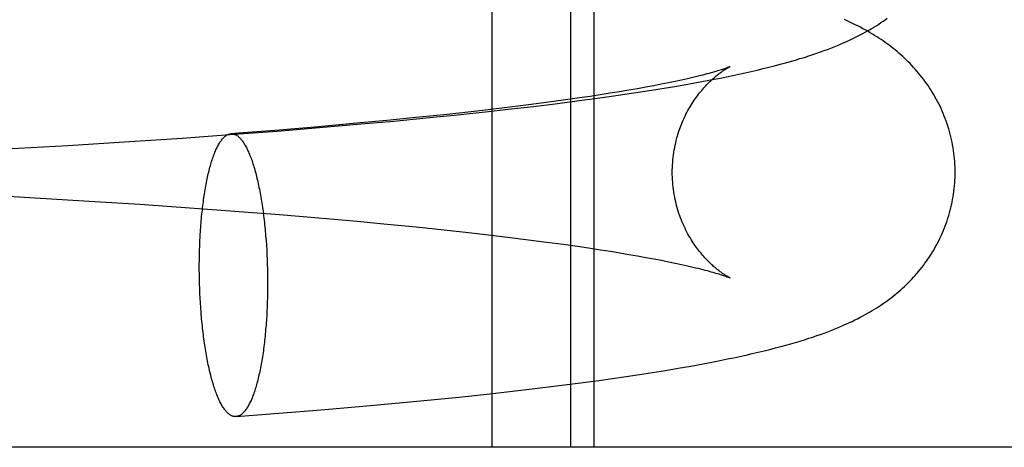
# Model space of a CAD drawing. Header units: inches. Extents: x 0 to 278, y 0 to 180.
# Tile 48 of 78: x 92.209 to 92.3448, y 91.7541 to 91.813. Entities that reach past the tile are written whole.
import ezdxf

# ---------------------------------------------------------------- set-up
doc = ezdxf.new("R2010")
doc.units = ezdxf.units.IN
doc.header["$LTSCALE"] = 15.310625
doc.header["$MEASUREMENT"] = 0
doc.linetypes.add('HIDDEN', pattern=[0.2, 0.1, -0.1])
doc.layers.add('DEFAULT_2', color=8, linetype='HIDDEN')

msp = doc.modelspace()

# ---------------------------------------------------------------- linework, layer by layer
at = {"layer": 'DEFAULT_2', "color": 8, "linetype": 'HIDDEN'}
for p, q in [((92.27421, 91.75406), (92.27421, 91.91031)), ((92.28504, 91.75406), (92.28504, 91.91031)), ((92.28828, 91.75406), (92.28828, 91.91031)), ((92.2985, 91.80431), (92.29751, 91.80411)), ((92.29943, 91.8045), (92.2985, 91.80431)), ((92.3003, 91.80469), (92.29943, 91.8045)), ((92.30112, 91.80487), (92.3003, 91.80469)), ((92.30188, 91.80504), (92.30112, 91.80487)), ((92.30141, 91.80416), (92.30312, 91.80448)), ((92.30312, 91.80448), (92.30483, 91.8048)), ((92.29177, 91.80308), (92.29047, 91.80287)), ((92.29303, 91.80329), (92.29177, 91.80308)), ((92.2925, 91.80273), (92.29434, 91.803)), ((92.29423, 91.8035), (92.29303, 91.80329)), ((92.29538, 91.8037), (92.29423, 91.8035)), ((92.29434, 91.803), (92.29615, 91.80328)), ((92.29647, 91.80391), (92.29538, 91.8037)), ((92.29615, 91.80328), (92.29793, 91.80357)), ((92.29751, 91.80411), (92.29647, 91.80391)), ((92.29793, 91.80357), (92.29968, 91.80386)), ((92.29968, 91.80386), (92.30141, 91.80416)), ((92.28164, 91.80159), (92.27919, 91.80127)), ((92.284, 91.80191), (92.28164, 91.80159)), ((92.2829, 91.80143), (92.28585, 91.80181)), ((92.28626, 91.80223), (92.284, 91.80191)), ((92.28585, 91.80181), (92.28874, 91.80219)), ((92.28771, 91.80244), (92.28626, 91.80223)), ((92.28911, 91.80266), (92.28771, 91.80244)), ((92.28874, 91.80219), (92.29063, 91.80246)), ((92.29047, 91.80287), (92.28911, 91.80266)), ((92.29063, 91.80246), (92.2925, 91.80273)), ((92.27129, 91.80032), (92.26754, 91.79991)), ((92.26943, 91.7999), (92.27369, 91.80035)), ((92.27401, 91.80064), (92.27129, 91.80032)), ((92.27369, 91.80035), (92.27682, 91.8007)), ((92.27664, 91.80095), (92.27401, 91.80064)), ((92.27919, 91.80127), (92.27664, 91.80095)), ((92.27682, 91.8007), (92.27989, 91.80106)), ((92.27989, 91.80106), (92.2829, 91.80143)), ((92.25965, 91.79912), (92.25553, 91.79873)), ((92.25613, 91.79863), (92.26065, 91.79904)), ((92.26366, 91.79951), (92.25965, 91.79912)), ((92.26065, 91.79904), (92.26508, 91.79946)), ((92.26754, 91.79991), (92.26366, 91.79951)), ((92.26508, 91.79946), (92.26943, 91.7999)), ((92.23861, 91.79721), (92.24454, 91.79766)), ((92.24454, 91.79766), (92.25038, 91.79813)), ((92.25024, 91.79826), (92.24481, 91.7978)), ((92.25553, 91.79873), (92.25024, 91.79826)), ((92.25038, 91.79813), (92.25613, 91.79863)), ((92.21566, 91.79568), (92.22416, 91.79621)), ((92.22416, 91.79621), (92.23142, 91.79669)), ((92.23142, 91.79669), (92.23861, 91.79721)), ((92.20716, 91.7952), (92.21566, 91.79568)), ((92.20104, 91.78903), (92.21042, 91.78851)), ((92.21042, 91.78851), (92.21862, 91.78801)), ((92.21862, 91.78801), (92.22561, 91.78756)), ((92.22561, 91.78756), (92.23251, 91.78708)), ((92.23251, 91.78708), (92.23931, 91.78658)), ((92.23931, 91.78658), (92.24486, 91.78614)), ((92.24486, 91.78614), (92.25029, 91.78569)), ((92.25029, 91.78569), (92.25558, 91.78521)), ((92.25558, 91.78521), (92.25969, 91.78483)), ((92.25969, 91.78483), (92.2637, 91.78443)), ((92.2637, 91.78443), (92.26758, 91.78403)), ((92.26758, 91.78403), (92.27132, 91.78362)), ((92.24295, 91.7832), (92.243, 91.78256)), ((92.243, 91.78256), (92.24305, 91.78192)), ((92.27132, 91.78362), (92.27404, 91.78331)), ((92.27404, 91.78331), (92.27667, 91.78299)), ((92.27667, 91.78299), (92.27922, 91.78268)), ((92.27922, 91.78268), (92.28167, 91.78236)), ((92.23383, 91.78118), (92.23386, 91.78182)), ((92.23386, 91.78182), (92.23388, 91.78247)), ((92.24305, 91.78192), (92.24309, 91.78127)), ((92.24309, 91.78127), (92.24312, 91.78062)), ((92.28167, 91.78236), (92.28403, 91.78204)), ((92.28403, 91.78204), (92.28629, 91.78172)), ((92.28629, 91.78172), (92.28774, 91.7815)), ((92.28774, 91.7815), (92.28914, 91.78129)), ((92.28914, 91.78129), (92.29049, 91.78108)), ((92.2338, 91.77922), (92.23381, 91.77987)), ((92.23381, 91.77987), (92.23382, 91.78053)), ((92.23382, 91.78053), (92.23383, 91.78118)), ((92.24312, 91.78062), (92.24315, 91.77997)), ((92.24315, 91.77997), (92.24317, 91.77932)), ((92.29049, 91.78108), (92.29179, 91.78086)), ((92.29179, 91.78086), (92.29304, 91.78065)), ((92.29304, 91.78065), (92.29424, 91.78045)), ((92.29424, 91.78045), (92.29539, 91.78024)), ((92.29539, 91.78024), (92.29649, 91.78004)), ((92.29649, 91.78004), (92.29753, 91.77984)), ((92.29753, 91.77984), (92.29851, 91.77964)), ((92.2338, 91.77856), (92.2338, 91.77922)), ((92.23381, 91.7779), (92.2338, 91.77856)), ((92.24317, 91.77932), (92.24319, 91.77866)), ((92.24319, 91.77866), (92.24321, 91.778)), ((92.29851, 91.77964), (92.29944, 91.77945)), ((92.29944, 91.77945), (92.30032, 91.77926)), ((92.30032, 91.77926), (92.30113, 91.77908)), ((92.23382, 91.77724), (92.23381, 91.7779)), ((92.23383, 91.77658), (92.23382, 91.77724)), ((92.24321, 91.778), (92.24321, 91.77734)), ((92.24321, 91.77734), (92.24322, 91.77668)), ((92.23386, 91.77593), (92.23383, 91.77658)), ((92.23388, 91.77527), (92.23386, 91.77593)), ((92.24322, 91.77668), (92.24321, 91.77603)), ((92.24321, 91.77603), (92.24321, 91.77537)), ((92.23391, 91.77462), (92.23388, 91.77527)), ((92.23395, 91.77397), (92.23391, 91.77462)), ((92.24319, 91.77472), (92.24317, 91.77407)), ((92.24321, 91.77537), (92.24319, 91.77472)), ((92.23399, 91.77333), (92.23395, 91.77397)), ((92.23404, 91.77269), (92.23399, 91.77333)), ((92.24317, 91.77407), (92.24315, 91.77343)), ((92.29809, 91.76466), (92.29985, 91.76496)), ((92.29985, 91.76496), (92.30158, 91.76526)), ((92.30158, 91.76526), (92.30328, 91.76557)), ((92.30328, 91.76557), (92.30497, 91.76589)), ((92.28891, 91.76328), (92.2908, 91.76355)), ((92.2908, 91.76355), (92.29266, 91.76382)), ((92.29266, 91.76382), (92.2945, 91.76409)), ((92.2945, 91.76409), (92.29631, 91.76437)), ((92.29631, 91.76437), (92.29809, 91.76466)), ((92.28008, 91.76215), (92.28308, 91.76252)), ((92.28308, 91.76252), (92.28603, 91.76289)), ((92.28603, 91.76289), (92.28891, 91.76328)), ((92.26528, 91.76055), (92.26963, 91.76099)), ((92.26963, 91.76099), (92.27388, 91.76144)), ((92.27388, 91.76144), (92.27701, 91.76179)), ((92.27701, 91.76179), (92.28008, 91.76215)), ((92.2506, 91.75922), (92.25634, 91.75971)), ((92.25634, 91.75971), (92.26085, 91.76012)), ((92.26085, 91.76012), (92.26528, 91.76055)), ((92.23886, 91.75829), (92.24476, 91.75874)), ((92.24476, 91.75874), (92.2506, 91.75922)), ((92.58921, 91.75406), (92.11161, 91.75406))]:
    msp.add_line(p, q, dxfattribs=at)
for points in [[(92.30483, 91.8048), (92.30568, 91.80497), (92.30653, 91.80514), (92.30738, 91.80532), (92.30823, 91.8055), (92.30907, 91.80568), (92.3099, 91.80587), (92.31073, 91.80606), (92.31155, 91.80626), (92.31236, 91.80646), (92.31315, 91.80666), (92.31392, 91.80686), (92.31465, 91.80706), (92.31535, 91.80725), (92.31602, 91.80745), (92.31665, 91.80764), (92.31726, 91.80782), (92.31785, 91.80801), (92.31841, 91.8082), (92.31895, 91.80838), (92.31948, 91.80856), (92.31998, 91.80874), (92.32046, 91.80892), (92.32092, 91.8091), (92.32137, 91.80928), (92.32181, 91.80945), (92.32224, 91.80963), (92.32265, 91.80981), (92.32306, 91.80999), (92.32346, 91.81017), (92.32385, 91.81036), (92.32423, 91.81054), (92.3246, 91.81072), (92.32496, 91.81091), (92.32531, 91.8111), (92.32565, 91.81128), (92.32598, 91.81147), (92.32631, 91.81166), (92.32662, 91.81184), (92.32693, 91.81203), (92.32723, 91.81222), (92.32753, 91.81241), (92.32782, 91.8126), (92.32811, 91.8128), (92.32839, 91.813), (92.32867, 91.8132)], [(92.33804, 91.79197), (92.33804, 91.79233), (92.33803, 91.79271), (92.33801, 91.79309), (92.33799, 91.79347), (92.33795, 91.79385), (92.33792, 91.79423), (92.33787, 91.79461), (92.33782, 91.79499), (92.33776, 91.79536), (92.3377, 91.79574), (92.33763, 91.79611), (92.33755, 91.79648), (92.33746, 91.79685), (92.33737, 91.79722), (92.33727, 91.79759), (92.33717, 91.79795), (92.33706, 91.79831), (92.33694, 91.79867), (92.33682, 91.79902), (92.33669, 91.79937), (92.33655, 91.79972), (92.33641, 91.80007), (92.33627, 91.80041), (92.33611, 91.80075), (92.33596, 91.80109), (92.33579, 91.80142), (92.33562, 91.80175), (92.33545, 91.80207), (92.33527, 91.80239), (92.33509, 91.80271), (92.3349, 91.80302), (92.33471, 91.80333), (92.33451, 91.80363), (92.33431, 91.80393), (92.3341, 91.80423), (92.33389, 91.80452), (92.33368, 91.80481), (92.33346, 91.80509), (92.33324, 91.80537), (92.33301, 91.80565), (92.33278, 91.80592), (92.33255, 91.80618), (92.33232, 91.80644), (92.33208, 91.8067), (92.33183, 91.80695), (92.33159, 91.8072), (92.33133, 91.80745), (92.33108, 91.80769), (92.33082, 91.80793), (92.33056, 91.80817), (92.33029, 91.8084), (92.33003, 91.80862), (92.32976, 91.80884), (92.32949, 91.80906), (92.32923, 91.80927), (92.32895, 91.80948), (92.32868, 91.80968), (92.3284, 91.80988), (92.32812, 91.81008), (92.32783, 91.81027), (92.32754, 91.81046), (92.32724, 91.81066), (92.32694, 91.81085), (92.32663, 91.81103), (92.32631, 91.81122), (92.32599, 91.81141), (92.32566, 91.81159), (92.32533, 91.81177), (92.32499, 91.81196), (92.32464, 91.81214), (92.32428, 91.81232), (92.32391, 91.81249), (92.32354, 91.81267), (92.32316, 91.81285), (92.32277, 91.81302)], [(92.29904, 91.79197), (92.29904, 91.7923), (92.29905, 91.79264), (92.29907, 91.79299), (92.29909, 91.79334), (92.29912, 91.79368), (92.29916, 91.79402), (92.2992, 91.79437), (92.29925, 91.79471), (92.2993, 91.79505), (92.29937, 91.79538), (92.29943, 91.79571), (92.29951, 91.79605), (92.29959, 91.79637), (92.29967, 91.7967), (92.29976, 91.79702), (92.29986, 91.79733), (92.29996, 91.79765), (92.30007, 91.79795), (92.30018, 91.79826), (92.30029, 91.79856), (92.30041, 91.79885), (92.30053, 91.79914), (92.30066, 91.79942), (92.30079, 91.7997), (92.30092, 91.79997), (92.30106, 91.80023), (92.3012, 91.80049), (92.30134, 91.80074), (92.30148, 91.80099), (92.30162, 91.80123), (92.30177, 91.80146), (92.30192, 91.80169), (92.30206, 91.80191), (92.30221, 91.80212), (92.30236, 91.80233), (92.3025, 91.80253), (92.30265, 91.80272), (92.3028, 91.80291), (92.30295, 91.80309), (92.30309, 91.80327), (92.30324, 91.80344), (92.30338, 91.8036), (92.30352, 91.80376), (92.30366, 91.80391), (92.3038, 91.80406), (92.30394, 91.8042), (92.30408, 91.80434), (92.30421, 91.80447), (92.30434, 91.8046), (92.30448, 91.80472), (92.30461, 91.80484), (92.30473, 91.80495), (92.30486, 91.80506), (92.30498, 91.80516), (92.3051, 91.80526), (92.30521, 91.80535), (92.30533, 91.80545), (92.30544, 91.80553), (92.30555, 91.80562), (92.30566, 91.8057), (92.30576, 91.80577), (92.30586, 91.80584), (92.30596, 91.80591), (92.30605, 91.80597), (92.30614, 91.80603), (92.30623, 91.80609), (92.30632, 91.80615), (92.3064, 91.8062), (92.30647, 91.80624), (92.30655, 91.80629), (92.30661, 91.80633), (92.30668, 91.80636), (92.30674, 91.8064), (92.30679, 91.80643), (92.30684, 91.80645), (92.30688, 91.80648), (92.30692, 91.8065), (92.30695, 91.80651), (92.30698, 91.80653), (92.307, 91.80654), (92.30702, 91.80654)], [(92.30702, 91.80654), (92.30702, 91.80655), (92.30702, 91.80654), (92.307, 91.80654), (92.30698, 91.80653), (92.30695, 91.80651), (92.30691, 91.8065), (92.30686, 91.80648), (92.3068, 91.80645), (92.30673, 91.80643), (92.30665, 91.8064), (92.30657, 91.80637), (92.30647, 91.80633), (92.30636, 91.80629), (92.30624, 91.80625), (92.30611, 91.80621), (92.30596, 91.80616), (92.30581, 91.80611), (92.30564, 91.80605), (92.30546, 91.806), (92.30527, 91.80594), (92.30506, 91.80588), (92.30484, 91.80581), (92.3046, 91.80575), (92.30436, 91.80568), (92.3041, 91.8056), (92.30382, 91.80553), (92.30353, 91.80545), (92.30323, 91.80538), (92.30292, 91.8053), (92.30259, 91.80521), (92.30224, 91.80513), (92.30188, 91.80504)], [(92.24481, 91.7978), (92.23926, 91.79736), (92.23816, 91.79728)], [(92.23388, 91.78247), (92.23391, 91.7831), (92.23393, 91.78342), (92.23395, 91.78373), (92.23397, 91.78405), (92.23399, 91.78436), (92.23402, 91.78467), (92.23404, 91.78497), (92.23407, 91.78528), (92.23409, 91.78558), (92.23412, 91.78588), (92.23415, 91.78618), (92.23418, 91.78648), (92.23422, 91.78677), (92.23425, 91.78706), (92.23428, 91.78735), (92.23432, 91.78763), (92.23436, 91.78792), (92.23439, 91.7882), (92.23443, 91.78847), (92.23447, 91.78875), (92.23451, 91.78902), (92.23456, 91.78929), (92.2346, 91.78955), (92.23465, 91.78981), (92.23469, 91.79007), (92.23474, 91.79032), (92.23479, 91.79057), (92.23484, 91.79082), (92.23489, 91.79106), (92.23494, 91.7913), (92.23499, 91.79154), (92.23504, 91.79177), (92.2351, 91.792), (92.23515, 91.79222), (92.23521, 91.79244), (92.23527, 91.79266), (92.23532, 91.79287), (92.23538, 91.79307), (92.23544, 91.79328), (92.2355, 91.79347), (92.23557, 91.79367), (92.23563, 91.79386), (92.23569, 91.79404), (92.23576, 91.79422), (92.23582, 91.79439), (92.23589, 91.79456), (92.23595, 91.79473), (92.23602, 91.79489), (92.23609, 91.79505), (92.23616, 91.7952), (92.23622, 91.79534), (92.23629, 91.79548), (92.23637, 91.79562), (92.23644, 91.79575), (92.23651, 91.79587), (92.23658, 91.796), (92.23665, 91.79611), (92.23673, 91.79622), (92.2368, 91.79632), (92.23687, 91.79642), (92.23695, 91.79652), (92.23702, 91.79661), (92.2371, 91.79669), (92.23718, 91.79677), (92.23725, 91.79684), (92.23733, 91.79691), (92.23741, 91.79697), (92.23748, 91.79703), (92.23756, 91.79708), (92.23764, 91.79712), (92.23772, 91.79716), (92.2378, 91.7972), (92.23788, 91.79722), (92.23795, 91.79725), (92.23803, 91.79726), (92.23811, 91.79728), (92.23816, 91.79728)], [(92.23816, 91.79728), (92.23819, 91.79728), (92.23827, 91.79728), (92.23835, 91.79728), (92.23843, 91.79727), (92.23851, 91.79725), (92.23859, 91.79723), (92.23867, 91.7972), (92.23875, 91.79717), (92.23883, 91.79713), (92.23891, 91.79709), (92.23899, 91.79704), (92.23906, 91.79699), (92.23914, 91.79693), (92.23922, 91.79686), (92.2393, 91.79679), (92.23938, 91.79671), (92.23946, 91.79663), (92.23953, 91.79655), (92.23961, 91.79645), (92.23969, 91.79636), (92.23977, 91.79625), (92.23984, 91.79614), (92.23992, 91.79603), (92.23999, 91.79591), (92.24007, 91.79579), (92.24014, 91.79566), (92.24022, 91.79552), (92.24029, 91.79538), (92.24037, 91.79524), (92.24044, 91.79509), (92.24051, 91.79494), (92.24058, 91.79478), (92.24065, 91.79461), (92.24072, 91.79445), (92.24079, 91.79427), (92.24086, 91.79409), (92.24093, 91.79391), (92.241, 91.79372), (92.24107, 91.79353), (92.24113, 91.79333), (92.2412, 91.79313), (92.24126, 91.79293), (92.24133, 91.79272), (92.24139, 91.79251), (92.24145, 91.79229), (92.24152, 91.79206), (92.24158, 91.79184), (92.24164, 91.79161), (92.24169, 91.79137), (92.24175, 91.79114), (92.24181, 91.79089), (92.24187, 91.79065), (92.24192, 91.7904), (92.24198, 91.79015), (92.24203, 91.78989), (92.24208, 91.78963), (92.24213, 91.78937), (92.24218, 91.7891), (92.24223, 91.78883), (92.24228, 91.78856), (92.24233, 91.78828), (92.24237, 91.788), (92.24242, 91.78772), (92.24246, 91.78744), (92.2425, 91.78715), (92.24255, 91.78686), (92.24259, 91.78656), (92.24263, 91.78627), (92.24266, 91.78597), (92.2427, 91.78567), (92.24274, 91.78537), (92.24277, 91.78506), (92.2428, 91.78476), (92.24284, 91.78445), (92.24287, 91.78414), (92.2429, 91.78383), (92.24292, 91.78351), (92.24295, 91.7832)], [(92.30702, 91.7774), (92.30702, 91.77741), (92.307, 91.77741), (92.30698, 91.77742), (92.30695, 91.77744), (92.30692, 91.77745), (92.30688, 91.77747), (92.30684, 91.7775), (92.30679, 91.77752), (92.30674, 91.77755), (92.30668, 91.77759), (92.30661, 91.77762), (92.30654, 91.77766), (92.30647, 91.7777), (92.3064, 91.77775), (92.30632, 91.7778), (92.30623, 91.77786), (92.30614, 91.77791), (92.30605, 91.77797), (92.30596, 91.77804), (92.30586, 91.77811), (92.30576, 91.77818), (92.30566, 91.77825), (92.30555, 91.77833), (92.30544, 91.77842), (92.30533, 91.7785), (92.30521, 91.77859), (92.3051, 91.77869), (92.30498, 91.77879), (92.30486, 91.77889), (92.30473, 91.779), (92.30461, 91.77911), (92.30448, 91.77923), (92.30434, 91.77935), (92.30421, 91.77948), (92.30408, 91.77961), (92.30394, 91.77975), (92.3038, 91.77989), (92.30366, 91.78003), (92.30352, 91.78019), (92.30338, 91.78034), (92.30324, 91.78051), (92.30309, 91.78068), (92.30295, 91.78085), (92.3028, 91.78104), (92.30265, 91.78122), (92.3025, 91.78142), (92.30236, 91.78162), (92.30221, 91.78182), (92.30206, 91.78204), (92.30192, 91.78226), (92.30177, 91.78249), (92.30162, 91.78272), (92.30148, 91.78296), (92.30134, 91.78321), (92.3012, 91.78346), (92.30106, 91.78372), (92.30092, 91.78398), (92.30079, 91.78425), (92.30066, 91.78453), (92.30053, 91.78481), (92.30041, 91.7851), (92.30029, 91.78539), (92.30018, 91.78569), (92.30007, 91.78599), (92.29996, 91.7863), (92.29986, 91.78661), (92.29976, 91.78693), (92.29967, 91.78725), (92.29959, 91.78757), (92.29951, 91.7879), (92.29943, 91.78823), (92.29937, 91.78856), (92.2993, 91.7889), (92.29925, 91.78924), (92.2992, 91.78958), (92.29916, 91.78992), (92.29912, 91.79027), (92.29909, 91.79061), (92.29907, 91.79096), (92.29905, 91.7913), (92.29904, 91.79165), (92.29904, 91.79197)], [(92.30497, 91.76589), (92.30581, 91.76606), (92.30666, 91.76623), (92.30751, 91.76641), (92.30837, 91.76659), (92.30922, 91.76678), (92.31006, 91.76697), (92.3109, 91.76717), (92.31171, 91.76736), (92.3125, 91.76756), (92.31327, 91.76775), (92.31401, 91.76795), (92.31471, 91.76814), (92.31539, 91.76833), (92.31604, 91.76852), (92.31667, 91.76871), (92.31727, 91.76889), (92.31785, 91.76908), (92.31842, 91.76926), (92.31896, 91.76945), (92.31948, 91.76963), (92.31998, 91.76981), (92.32047, 91.76999), (92.32093, 91.77017), (92.32138, 91.77034), (92.32181, 91.77052), (92.32224, 91.7707), (92.32266, 91.77088), (92.32306, 91.77106), (92.32346, 91.77124), (92.32385, 91.77142), (92.32423, 91.77161), (92.3246, 91.77179), (92.32496, 91.77198), (92.32531, 91.77216), (92.32565, 91.77235), (92.32598, 91.77254), (92.32631, 91.77272), (92.32662, 91.77291), (92.32693, 91.7731), (92.32723, 91.77329), (92.32753, 91.77348), (92.32782, 91.77367), (92.32811, 91.77387), (92.32839, 91.77406), (92.32867, 91.77427), (92.32895, 91.77447), (92.32922, 91.77468), (92.32949, 91.77489), (92.32976, 91.7751), (92.33002, 91.77532), (92.33029, 91.77554), (92.33055, 91.77577), (92.3308, 91.776), (92.33106, 91.77624), (92.33132, 91.77648), (92.33157, 91.77673), (92.33182, 91.77698), (92.33207, 91.77724), (92.33231, 91.7775), (92.33255, 91.77776), (92.33278, 91.77803), (92.33301, 91.7783), (92.33324, 91.77857), (92.33346, 91.77885), (92.33368, 91.77913), (92.33389, 91.77942), (92.3341, 91.77971), (92.3343, 91.78001), (92.33451, 91.78031), (92.3347, 91.78061), (92.3349, 91.78092), (92.33509, 91.78123), (92.33527, 91.78155), (92.33545, 91.78187), (92.33562, 91.7822), (92.33579, 91.78252), (92.33595, 91.78286), (92.33611, 91.78319), (92.33626, 91.78353), (92.33641, 91.78387), (92.33655, 91.78422), (92.33669, 91.78457), (92.33682, 91.78492), (92.33694, 91.78528), (92.33706, 91.78564), (92.33717, 91.786), (92.33727, 91.78636), (92.33737, 91.78673), (92.33746, 91.78709), (92.33755, 91.78746), (92.33763, 91.78784), (92.3377, 91.78821), (92.33776, 91.78858), (92.33782, 91.78896), (92.33787, 91.78934), (92.33792, 91.78972), (92.33795, 91.7901), (92.33799, 91.79048), (92.33801, 91.79086), (92.33803, 91.79124), (92.33804, 91.79162), (92.33804, 91.79197)], [(92.30113, 91.77908), (92.30189, 91.7789), (92.30225, 91.77882), (92.30259, 91.77873), (92.30292, 91.77865), (92.30324, 91.77857), (92.30354, 91.77849), (92.30383, 91.77842), (92.3041, 91.77834), (92.30436, 91.77827), (92.30461, 91.7782), (92.30484, 91.77813), (92.30506, 91.77807), (92.30527, 91.77801), (92.30546, 91.77795), (92.30564, 91.77789), (92.30581, 91.77784), (92.30597, 91.77779), (92.30611, 91.77774), (92.30624, 91.7777), (92.30636, 91.77765), (92.30647, 91.77762), (92.30657, 91.77758), (92.30666, 91.77755), (92.30673, 91.77752), (92.3068, 91.77749), (92.30686, 91.77747), (92.30691, 91.77745), (92.30695, 91.77743), (92.30698, 91.77742), (92.307, 91.77741), (92.30702, 91.7774), (92.30702, 91.7774)], [(92.24315, 91.77343), (92.24312, 91.77279), (92.2431, 91.77247), (92.24309, 91.77215), (92.24307, 91.77184), (92.24305, 91.77153), (92.24302, 91.77122), (92.243, 91.77091), (92.24298, 91.7706), (92.24295, 91.77029), (92.24292, 91.76999), (92.2429, 91.76969), (92.24287, 91.76939), (92.24284, 91.7691), (92.2428, 91.7688), (92.24277, 91.76851), (92.24274, 91.76822), (92.2427, 91.76794), (92.24266, 91.76765), (92.24263, 91.76737), (92.24259, 91.7671), (92.24255, 91.76682), (92.2425, 91.76655), (92.24246, 91.76629), (92.24242, 91.76602), (92.24237, 91.76576), (92.24233, 91.7655), (92.24228, 91.76525), (92.24223, 91.765), (92.24218, 91.76475), (92.24213, 91.76451), (92.24208, 91.76427), (92.24203, 91.76403), (92.24198, 91.7638), (92.24192, 91.76358), (92.24187, 91.76335), (92.24181, 91.76313), (92.24175, 91.76292), (92.24169, 91.76271), (92.24164, 91.7625), (92.24158, 91.7623), (92.24152, 91.7621), (92.24145, 91.76191), (92.24139, 91.76172), (92.24133, 91.76153), (92.24126, 91.76135), (92.2412, 91.76118), (92.24113, 91.76101), (92.24107, 91.76084), (92.241, 91.76068), (92.24093, 91.76053), (92.24086, 91.76038), (92.24079, 91.76023), (92.24072, 91.76009), (92.24065, 91.75995), (92.24058, 91.75982), (92.24051, 91.7597), (92.24044, 91.75958), (92.24037, 91.75946), (92.24029, 91.75935), (92.24022, 91.75925), (92.24014, 91.75915), (92.24007, 91.75905), (92.23999, 91.75897), (92.23992, 91.75888), (92.23984, 91.7588), (92.23977, 91.75873), (92.23969, 91.75866), (92.23961, 91.7586), (92.23953, 91.75855), (92.23946, 91.7585), (92.23938, 91.75845), (92.2393, 91.75841), (92.23922, 91.75838), (92.23914, 91.75835), (92.23906, 91.75833), (92.23899, 91.75831), (92.23891, 91.7583), (92.23886, 91.75829)], [(92.23886, 91.75829), (92.23883, 91.75829), (92.23875, 91.75829), (92.23867, 91.75829), (92.23859, 91.7583), (92.23851, 91.75832), (92.23843, 91.75834), (92.23835, 91.75837), (92.23827, 91.7584), (92.23819, 91.75844), (92.23811, 91.75848), (92.23803, 91.75853), (92.23795, 91.75859), (92.23788, 91.75865), (92.2378, 91.75871), (92.23772, 91.75878), (92.23764, 91.75886), (92.23756, 91.75894), (92.23748, 91.75903), (92.23741, 91.75912), (92.23733, 91.75922), (92.23725, 91.75932), (92.23718, 91.75943), (92.2371, 91.75954), (92.23702, 91.75966), (92.23695, 91.75978), (92.23687, 91.75991), (92.2368, 91.76005), (92.23673, 91.76019), (92.23665, 91.76033), (92.23658, 91.76048), (92.23651, 91.76064), (92.23644, 91.76079), (92.23637, 91.76096), (92.23629, 91.76113), (92.23622, 91.7613), (92.23616, 91.76148), (92.23609, 91.76166), (92.23602, 91.76185), (92.23595, 91.76204), (92.23589, 91.76224), (92.23582, 91.76244), (92.23576, 91.76264), (92.23569, 91.76285), (92.23563, 91.76307), (92.23557, 91.76329), (92.2355, 91.76351), (92.23544, 91.76373), (92.23538, 91.76396), (92.23532, 91.7642), (92.23527, 91.76444), (92.23521, 91.76468), (92.23515, 91.76492), (92.2351, 91.76517), (92.23504, 91.76543), (92.23499, 91.76568), (92.23494, 91.76594), (92.23489, 91.76621), (92.23484, 91.76647), (92.23479, 91.76674), (92.23474, 91.76702), (92.23469, 91.76729), (92.23465, 91.76757), (92.2346, 91.76785), (92.23456, 91.76814), (92.23451, 91.76842), (92.23447, 91.76871), (92.23443, 91.76901), (92.23439, 91.7693), (92.23436, 91.7696), (92.23432, 91.7699), (92.23428, 91.7702), (92.23425, 91.77051), (92.23422, 91.77081), (92.23418, 91.77112), (92.23415, 91.77143), (92.23412, 91.77175), (92.23409, 91.77206), (92.23407, 91.77237), (92.23404, 91.77269)]]:
    msp.add_lwpolyline(points, dxfattribs=at)

doc.saveas('drawing.dxf')
